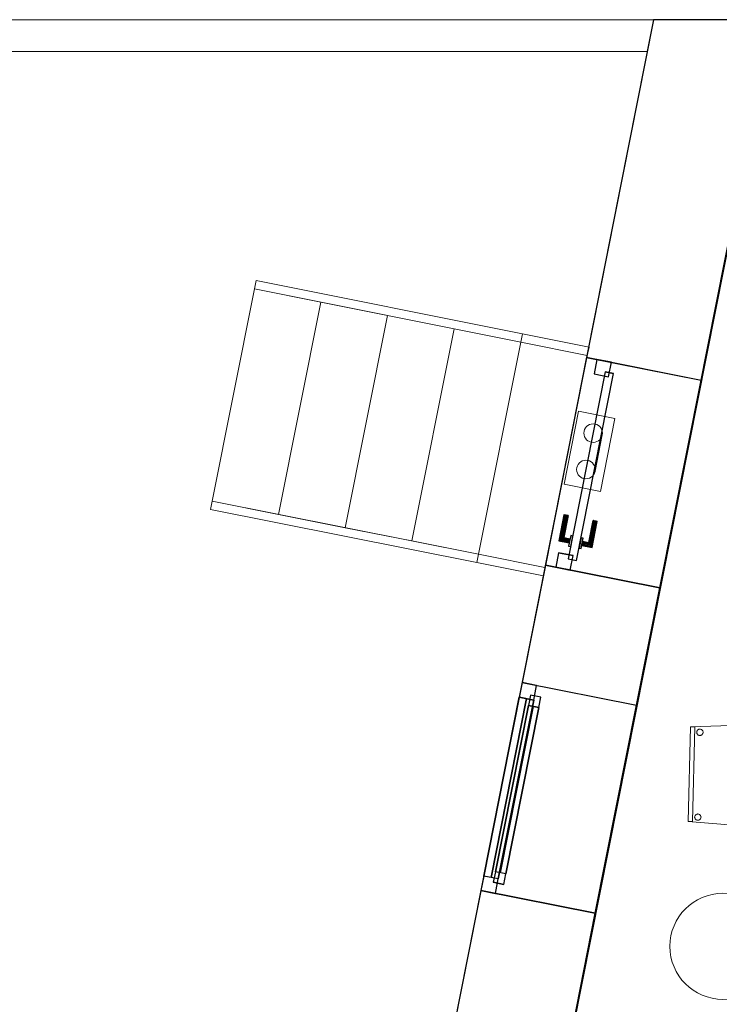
# Model space of a CAD drawing. Header units: metres. Extents: x 391.1 to 427.5, y 12.7 to 28.4.
# Tile 9 of 139: x 397.7 to 401, y 23.6 to 28.2. Entities that reach past the tile are written whole.
import ezdxf

# ---------------------------------------------------------------- set-up
doc = ezdxf.new("R2010")
doc.units = ezdxf.units.M
doc.layers.add('01_CARPINTERIA', color=5, linetype='Continuous', lineweight=25, true_color=0x0000ff)
doc.layers.add('01_SUELOS', color=7, linetype='Continuous', lineweight=25, true_color=0x007f00)
for name, color, linetype, lineweight in [('02_MOBILIARIO', 7, 'Continuous', 18), ('A-COLS-____-MCUT', 7, 'Continuous', 18), ('A-COLS-____-OTLN', 7, 'Continuous', 18), ('A-DETL-____-MBND', 7, 'Continuous', 18), ('A-DETL-GENF-OTLN', 7, 'Continuous', 18), ('A-GENM-____-OTLN', 7, 'Continuous', 18), ('A-WALL-____-MCUT', 7, 'Continuous', 25), ('A-WALL-____-OTLN', 7, 'Continuous', 25), ('S-STRS-____-OTLN', 7, 'Continuous', 18)]:
    doc.layers.add(name, color=color, linetype=linetype, lineweight=lineweight)

# ---------------------------------------------------------------- blocks, each defined once
blk = doc.blocks.new('Family - LONDR55-XX_ZZ-ARQ-CAA-M3D-Londres55-154800-04_TEL_P1')
at = {"layer": '01_CARPINTERIA', "color": 161, "true_color": 0xaaaaff}
for p, q in [((0.749, 0.1587), (0.749, 0.16)), ((0.749, 0.16), (0.749, 0.1587)), ((0.874, 0.16), (0.749, 0.16)), ((0.749, 0.155), (0.749, 0.1587)), ((0.749, 0.1587), (0.749, 0.155)), ((0.8727, 0.1587), (0.749, 0.1587)), ((0.8727, 0.1587), (0.749, 0.1587)), ((0.749, 0.15), (0.749, 0.155)), ((0.749, 0.155), (0.749, 0.15)), ((0.869, 0.155), (0.749, 0.155)), ((0.869, 0.155), (0.749, 0.155)), ((0.749, 0.145), (0.749, 0.15)), ((0.749, 0.15), (0.749, 0.145)), ((0.749, 0.15), (0.864, 0.15)), ((0.864, 0.15), (0.749, 0.15)), ((0.749, 0.145), (0.749, 0.1413)), ((0.749, 0.1413), (0.749, 0.145)), ((0.859, 0.145), (0.749, 0.145)), ((0.859, 0.145), (0.749, 0.145)), ((0.749, 0.1413), (0.749, 0.14)), ((0.749, 0.14), (0.749, 0.1413)), ((0.8554, 0.1413), (0.749, 0.1413)), ((0.8554, 0.1413), (0.749, 0.1413)), ((0.854, 0.14), (0.749, 0.14)), ((0.854, 0.14), (0.8554, 0.1413)), ((0.8554, 0.1413), (0.854, 0.14)), ((0.854, 0.11), (0.854, 0.14)), ((0.8554, 0.1413), (0.859, 0.145)), ((0.859, 0.145), (0.8554, 0.1413)), ((0.8554, 0.11), (0.8554, 0.1413)), ((0.8554, 0.11), (0.8554, 0.1413)), ((0.859, 0.145), (0.864, 0.15)), ((0.864, 0.15), (0.859, 0.145)), ((0.859, 0.11), (0.859, 0.145)), ((0.859, 0.11), (0.859, 0.145)), ((0.869, 0.155), (0.864, 0.15)), ((0.864, 0.15), (0.869, 0.155)), ((0.864, 0.15), (0.864, 0.11)), ((0.864, 0.11), (0.864, 0.15)), ((0.8727, 0.1587), (0.869, 0.155)), ((0.869, 0.155), (0.8727, 0.1587)), ((0.869, 0.11), (0.869, 0.155)), ((0.869, 0.11), (0.869, 0.155)), ((0.874, 0.16), (0.8727, 0.1587)), ((0.8727, 0.1587), (0.874, 0.16)), ((0.8727, 0.11), (0.8727, 0.1587)), ((0.8727, 0.11), (0.8727, 0.1587)), ((0.874, 0.11), (0.874, 0.16)), ((0.949, 0.1), (0.05, 0.1)), ((0.05, 0.1), (0.05, 0.06)), ((0.949, 0.1), (0.05, 0.1)), ((0.05, 0.06), (0.05, 0.1)), ((0.889, 0.11), (0.839, 0.11)), ((0.839, 0.11), (0.839, 0.1)), ((0.839, 0.1), (0.839, 0.11)), ((0.889, 0.11), (0.839, 0.11)), ((0.839, 0.1), (0.889, 0.1)), ((0.839, 0.1), (0.889, 0.1)), ((0.8554, 0.11), (0.854, 0.11)), ((0.854, 0.11), (0.8554, 0.11)), ((0.859, 0.11), (0.8554, 0.11)), ((0.8554, 0.11), (0.859, 0.11)), ((0.864, 0.11), (0.859, 0.11)), ((0.859, 0.11), (0.864, 0.11)), ((0.869, 0.11), (0.864, 0.11)), ((0.864, 0.11), (0.869, 0.11)), ((0.869, 0.11), (0.8727, 0.11)), ((0.8727, 0.11), (0.869, 0.11)), ((0.8727, 0.11), (0.874, 0.11)), ((0.874, 0.11), (0.8727, 0.11)), ((0.889, 0.1), (0.889, 0.11)), ((0.889, 0.1), (0.889, 0.11)), ((0.949, 0.06), (0.949, 0.1)), ((0.949, 0.06), (0.949, 0.1)), ((0.07, 0.08), (0, 0.08)), ((0, 0.08), (0, 0.01)), ((0.07, 0.08), (0, 0.08)), ((0, 0.01), (0, 0.08)), ((0.05, 0.06), (0.949, 0.06)), ((0.05, 0.06), (0.949, 0.06)), ((0.07, 0.01), (0.07, 0.08)), ((0.07, 0.01), (0.07, 0.08)), ((0.889, 0.06), (0.839, 0.06)), ((0.839, 0.06), (0.839, 0.05)), ((0.889, 0.06), (0.839, 0.06)), ((0.839, 0.05), (0.839, 0.06)), ((0.839, 0.05), (0.889, 0.05)), ((0.839, 0.05), (0.889, 0.05)), ((0.8554, 0.05), (0.854, 0.05)), ((0.854, 0.05), (0.8554, 0.05)), ((0.854, 0.02), (0.854, 0.05)), ((0.859, 0.05), (0.8554, 0.05)), ((0.8554, 0.05), (0.859, 0.05)), ((0.8554, 0.0187), (0.8554, 0.05)), ((0.8554, 0.0187), (0.8554, 0.05)), ((0.859, 0.05), (0.864, 0.05)), ((0.864, 0.05), (0.859, 0.05)), ((0.859, 0.015), (0.859, 0.05)), ((0.859, 0.015), (0.859, 0.05)), ((0.864, 0.05), (0.869, 0.05)), ((0.869, 0.05), (0.864, 0.05)), ((0.864, 0.05), (0.864, 0.01)), ((0.864, 0.01), (0.864, 0.05)), ((0.869, 0.05), (0.8727, 0.05)), ((0.8727, 0.05), (0.869, 0.05)), ((0.869, 0.005), (0.869, 0.05)), ((0.869, 0.005), (0.869, 0.05)), ((0.8727, 0.05), (0.874, 0.05)), ((0.874, 0.05), (0.8727, 0.05)), ((0.8727, 0.0013), (0.8727, 0.05)), ((0.8727, 0.0013), (0.8727, 0.05)), ((0.874, 0), (0.874, 0.05)), ((0.889, 0.05), (0.889, 0.06)), ((0.889, 0.05), (0.889, 0.06)), ((0.999, 0.08), (0.929, 0.08)), ((0.929, 0.08), (0.929, 0.01)), ((0.999, 0.08), (0.929, 0.08)), ((0.929, 0.01), (0.929, 0.08)), ((0.999, 0.01), (0.999, 0.08)), ((0.999, 0.01), (0.999, 0.08)), ((0, 0.01), (0.07, 0.01)), ((0, 0.01), (0.07, 0.01)), ((0.749, 0.0187), (0.749, 0.02)), ((0.749, 0.02), (0.749, 0.0187)), ((0.749, 0.02), (0.854, 0.02)), ((0.749, 0.015), (0.749, 0.0187)), ((0.749, 0.0187), (0.749, 0.015)), ((0.749, 0.0187), (0.8554, 0.0187)), ((0.749, 0.0187), (0.8554, 0.0187)), ((0.749, 0.01), (0.749, 0.015)), ((0.749, 0.015), (0.749, 0.01)), ((0.749, 0.015), (0.859, 0.015)), ((0.749, 0.015), (0.859, 0.015)), ((0.749, 0.005), (0.749, 0.01)), ((0.749, 0.01), (0.749, 0.005)), ((0.864, 0.01), (0.749, 0.01)), ((0.749, 0.01), (0.864, 0.01)), ((0.749, 0.005), (0.749, 0.0013)), ((0.749, 0.0013), (0.749, 0.005)), ((0.749, 0.005), (0.869, 0.005)), ((0.749, 0.005), (0.869, 0.005)), ((0.749, 0.0013), (0.749, 0)), ((0.749, 0), (0.749, 0.0013)), ((0.749, 0.0013), (0.8727, 0.0013)), ((0.749, 0.0013), (0.8727, 0.0013)), ((0.749, 0), (0.874, 0)), ((0.8554, 0.0187), (0.854, 0.02)), ((0.854, 0.02), (0.8554, 0.0187)), ((0.859, 0.015), (0.8554, 0.0187)), ((0.8554, 0.0187), (0.859, 0.015)), ((0.864, 0.01), (0.859, 0.015)), ((0.859, 0.015), (0.864, 0.01)), ((0.864, 0.01), (0.869, 0.005)), ((0.869, 0.005), (0.864, 0.01)), ((0.869, 0.005), (0.8727, 0.0013)), ((0.8727, 0.0013), (0.869, 0.005)), ((0.8727, 0.0013), (0.874, 0)), ((0.874, 0), (0.8727, 0.0013)), ((0.929, 0.01), (0.999, 0.01)), ((0.929, 0.01), (0.999, 0.01))]:
    blk.add_line(p, q, dxfattribs=at)
blk = doc.blocks.new('Family - Porta exterior P1-154801-04_TEL_P1')
blk.add_blockref('Family - LONDR55-XX_ZZ-ARQ-CAA-M3D-Londres55-154800-04_TEL_P1', (0, 0))
blk = doc.blocks.new('Forma directa - LONDR55-XX_ZZ-ARQ-CAA-M3D-Londres55-154575-04_TEL_P1')
at = {"layer": '01_CARPINTERIA', "color": 161, "true_color": 0xaaaaff}
for p, q in [((0.1, 0.1), (0.05, 0.1)), ((0.05, 0.1), (0.05, 0.05)), ((0.1, 0.1), (0.05, 0.1)), ((0.05, 0.1), (0.05, 0.05)), ((0.1, 0.05), (0.1, 0.1)), ((0.1, 0.1), (0.1, 0.05)), ((0.1, 0.1), (0.9, 0.1)), ((0.9, 0.1), (0.1, 0.1)), ((0.1, 0.1), (0.1, 0.05)), ((0.1, 0.05), (0.1, 0.1)), ((0.9, 0.1), (0.9, 0.05)), ((0.9, 0.1), (0.9, 0.05)), ((0.95, 0.1), (0.9, 0.1)), ((0.9, 0.1), (0.9, 0.05)), ((0.95, 0.1), (0.9, 0.1)), ((0.9, 0.1), (0.9, 0.05)), ((0.95, 0.05), (0.95, 0.1)), ((0.95, 0.1), (0.95, 0.05)), ((0.07, 0.07), (0, 0.07)), ((0, 0.07), (0, 0)), ((0.07, 0.07), (0, 0.07)), ((0, 0.07), (0, 0)), ((0.05, 0.05), (0.1, 0.05)), ((0.05, 0.05), (0.1, 0.05)), ((0.07, 0), (0.07, 0.07)), ((0.07, 0.07), (0.07, 0)), ((0.07, 0.07), (0.93, 0.07)), ((0.93, 0.07), (0.07, 0.07)), ((0.07, 0.07), (0.07, 0)), ((0.07, 0), (0.07, 0.07)), ((0.9, 0.075), (0.1, 0.075)), ((0.9, 0.075), (0.1, 0.075)), ((0.1, 0.05), (0.9, 0.05)), ((0.9, 0.05), (0.1, 0.05)), ((0.9, 0.05), (0.95, 0.05)), ((0.9, 0.05), (0.95, 0.05)), ((1, 0.07), (0.93, 0.07)), ((0.93, 0.07), (0.93, 0)), ((1, 0.07), (0.93, 0.07)), ((0.93, 0.07), (0.93, 0)), ((0.93, 0.07), (0.93, 0)), ((0.93, 0.07), (0.93, 0)), ((1, 0), (1, 0.07)), ((1, 0.07), (1, 0)), ((0, 0), (0.07, 0)), ((0, 0), (0.07, 0)), ((0.93, 0.035), (0.07, 0.035)), ((0.07, 0.035), (0.93, 0.035)), ((0.07, 0), (0.93, 0)), ((0.93, 0), (0.07, 0)), ((0.93, 0), (1, 0)), ((0.93, 0), (1, 0))]:
    blk.add_line(p, q, dxfattribs=at)
blk = doc.blocks.new('Forma directa - Finestra P1-154836-04_TEL_P1')
at = {"xscale": 1.00000002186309, "yscale": 1.00000002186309, "zscale": 1.00000002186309}
blk.add_blockref('Forma directa - LONDR55-XX_ZZ-ARQ-CAA-M3D-Londres55-154575-04_TEL_P1', (0, 0), dxfattribs=at)
blk = doc.blocks.new('Family - Façana nord-oest P1-154990-04_TEL_P1')
at = {"layer": 'A-WALL-____-MCUT', "color": 253, "true_color": 0xaaaaaa}
for p, q in [((1.6228, 0.55), (-0.109, 0.55)), ((-0.109, 0.55), (0, 0)), ((1.6228, 0), (1.6228, 0.55)), ((2.6219, 0.55), (2.6219, 0)), ((3.1859, 0.55), (2.6219, 0.55)), ((3.1859, 0), (3.1859, 0.55)), ((4.1859, 0.55), (4.1859, 0)), ((5.7859, 0.55), (4.1859, 0.55)), ((0, 0), (1.6228, 0)), ((2.6219, 0), (3.1859, 0)), ((4.1859, 0), (5.7859, 0))]:
    blk.add_line(p, q, dxfattribs=at)
at = {"layer": 'A-WALL-____-OTLN', "color": 253, "true_color": 0xaaaaaa}
for p, q in [((8.8668, 0.55), (-0.109, 0.55)), ((-0.109, 0.55), (0, 0)), ((1.6228, 0), (1.6228, 0.55)), ((2.6219, 0.55), (1.6228, 0.55)), ((2.6219, 0), (2.6219, 0.55)), ((3.1859, 0), (3.1859, 0.55)), ((4.1859, 0.55), (3.1859, 0.55)), ((4.1859, 0), (4.1859, 0.55)), ((0, 0), (8.8668, 0)), ((1.6228, 0), (2.6219, 0)), ((3.1859, 0), (4.1859, 0))]:
    blk.add_line(p, q, dxfattribs=at)
at = {"layer": 'A-WALL-____-OTLN', "color": 253, "lineweight": 18, "true_color": 0xaaaaaa}
blk.add_line((0, 0), (8.8668, 0), dxfattribs=at)
blk = doc.blocks.new('Family - Vano de puerta P1-154992-04_TEL_P1')
at = {"layer": 'A-GENM-____-OTLN', "color": 253, "true_color": 0xaaaaaa}
for p, q in [((400.4143, 26.6364), (400.2202, 25.6564)), ((400.2202, 25.6564), (400.4143, 26.6364)), ((400.9539, 26.5295), (400.4143, 26.6364)), ((400.9539, 26.5295), (400.4143, 26.6364)), ((400.7597, 25.5495), (400.9539, 26.5295)), ((400.9539, 26.5295), (400.7597, 25.5495)), ((400.2202, 25.6564), (400.7597, 25.5495)), ((400.7597, 25.5495), (400.2202, 25.6564))]:
    blk.add_line(p, q, dxfattribs=at)
blk = doc.blocks.new('Family - Vano de Finestra P1-154994-04_TEL_P1')
at = {"layer": 'A-GENM-____-OTLN', "color": 253, "true_color": 0xaaaaaa}
for p, q in [((400.1106, 25.1031), (399.9162, 24.1222)), ((399.9162, 24.1222), (400.1106, 25.1031)), ((400.6501, 24.9962), (400.1106, 25.1031)), ((400.6501, 24.9962), (400.1106, 25.1031)), ((400.4557, 24.0153), (400.6501, 24.9962)), ((400.6501, 24.9962), (400.4557, 24.0153)), ((399.9162, 24.1222), (400.4557, 24.0153)), ((400.4557, 24.0153), (399.9162, 24.1222))]:
    blk.add_line(p, q, dxfattribs=at)
blk = doc.blocks.new('Family - LONDR55-XX_ZZ-ARQ-CAA-M3D-Londres55-155045-04_TEL_P1')
at = {"layer": '01_SUELOS', "color": 9, "true_color": 0xaad4aa}
for p, q in [((2.9654, 14.9576), (0, 0)), ((0, 0), (2.9654, 14.9576))]:
    blk.add_line(p, q, dxfattribs=at)
blk = doc.blocks.new('Family - Escala P1-155076-04_TEL_P1')
at = {"layer": 'S-STRS-____-OTLN', "color": 253, "true_color": 0xaaaaaa}
for p, q in [((0.2073, 1.3525), (0.0078, 0.3522)), ((0.0078, 0.3522), (0.2073, 1.3525)), ((0.2152, 1.3917), (0.2073, 1.3525)), ((0.2073, 1.3525), (0.2152, 1.3917)), ((0.5212, 1.2899), (0.2073, 1.3525)), ((0.2073, 1.3525), (0.5212, 1.2899)), ((0.2073, 1.3525), (1.4626, 1.1021)), ((0.2073, 1.3525), (1.4626, 1.1021)), ((1.4704, 1.1413), (0.2152, 1.3917)), ((0.2152, 1.3917), (1.4704, 1.1413)), ((0.5212, 1.2899), (0.3216, 0.2896)), ((0.3216, 0.2896), (0.5212, 1.2899)), ((0.3216, 0.2896), (0.5212, 1.2899)), ((0.5212, 1.2899), (0.3216, 0.2896)), ((0.835, 1.2273), (0.5212, 1.2899)), ((0.5212, 1.2899), (0.835, 1.2273)), ((0.6355, 0.227), (0.835, 1.2273)), ((0.835, 1.2273), (0.6355, 0.227)), ((0.835, 1.2273), (0.6355, 0.227)), ((0.6355, 0.227), (0.835, 1.2273)), ((1.1488, 1.1647), (0.835, 1.2273)), ((0.835, 1.2273), (1.1488, 1.1647)), ((1.1488, 1.1647), (0.9493, 0.1644)), ((0.9493, 0.1644), (1.1488, 1.1647)), ((0.9493, 0.1644), (1.1488, 1.1647)), ((1.1488, 1.1647), (0.9493, 0.1644)), ((1.4626, 1.1021), (1.1488, 1.1647)), ((1.1488, 1.1647), (1.4626, 1.1021)), ((1.4626, 1.1021), (1.4704, 1.1413)), ((1.4704, 1.1413), (1.4626, 1.1021)), ((1.7843, 1.0788), (1.4704, 1.1413)), ((1.4704, 1.1413), (1.7843, 1.0788)), ((1.2631, 0.1018), (1.4626, 1.1021)), ((1.4626, 1.1021), (1.2631, 0.1018)), ((1.4626, 1.1021), (1.2631, 0.1018)), ((1.2631, 0.1018), (1.4626, 1.1021)), ((1.7764, 1.0395), (1.4626, 1.1021)), ((1.4626, 1.1021), (1.7764, 1.0395)), ((1.7764, 1.0395), (1.4626, 1.1021)), ((1.4626, 1.1021), (1.7764, 1.0395)), ((1.7764, 1.0395), (1.7843, 1.0788)), ((1.7843, 1.0788), (1.7764, 1.0395)), ((1.5769, 0.0392), (1.7764, 1.0395)), ((1.7764, 1.0395), (1.5769, 0.0392)), ((0.0078, 0.3522), (0, 0.313)), ((0, 0.313), (0.0078, 0.3522)), ((0.0078, 0.3522), (0.3216, 0.2896)), ((0.3216, 0.2896), (0.0078, 0.3522)), ((1.2631, 0.1018), (0.0078, 0.3522)), ((0.0078, 0.3522), (1.2631, 0.1018)), ((0, 0.313), (1.2553, 0.0626)), ((0, 0.313), (1.2553, 0.0626)), ((0.3216, 0.2896), (0.6355, 0.227)), ((0.6355, 0.227), (0.3216, 0.2896)), ((0.6355, 0.227), (0.9493, 0.1644)), ((0.9493, 0.1644), (0.6355, 0.227)), ((0.9493, 0.1644), (1.2631, 0.1018)), ((1.2631, 0.1018), (0.9493, 0.1644)), ((1.2553, 0.0626), (1.2631, 0.1018)), ((1.2631, 0.1018), (1.2553, 0.0626)), ((1.2631, 0.1018), (1.5769, 0.0392)), ((1.5769, 0.0392), (1.2631, 0.1018)), ((1.5769, 0.0392), (1.2631, 0.1018)), ((1.2631, 0.1018), (1.5769, 0.0392)), ((1.5691, 0), (1.2553, 0.0626)), ((1.2553, 0.0626), (1.5691, 0)), ((1.5691, 0), (1.5769, 0.0392)), ((1.5769, 0.0392), (1.5691, 0))]:
    blk.add_line(p, q, dxfattribs=at)
blk = doc.blocks.new('Family - Cadira confient_P1-155107-04_TEL_P1')
at = {"layer": 'A-DETL-____-MBND', "color": 253, "true_color": 0xaaaaaa}
for p, q in [((0, 0.043), (0.0109, 0.4894)), ((0.0109, 0.4894), (0, 0.043)), ((0, 0.043), (0.0109, 0.4894)), ((0.0109, 0.4894), (0, 0.043)), ((0.0109, 0.4894), (0.5441, 0.5064)), ((0.5441, 0.5064), (0.0109, 0.4894)), ((0.0109, 0.4894), (0.0309, 0.4889)), ((0.0309, 0.4889), (0.0109, 0.4894)), ((0.0309, 0.4889), (0.02, 0.0425)), ((0.02, 0.0425), (0.0309, 0.4889)), ((0.0405, 0.4639), (0.0407, 0.4665)), ((0.0407, 0.4665), (0.0405, 0.4639)), ((0.0407, 0.4665), (0.0415, 0.469)), ((0.0415, 0.469), (0.0407, 0.4665)), ((0.0415, 0.469), (0.0426, 0.4714)), ((0.0426, 0.4714), (0.0415, 0.469)), ((0.0426, 0.4714), (0.0441, 0.4735)), ((0.0441, 0.4735), (0.0426, 0.4714)), ((0.0441, 0.4735), (0.046, 0.4753)), ((0.046, 0.4753), (0.0441, 0.4735)), ((0.046, 0.4753), (0.0482, 0.4767)), ((0.0482, 0.4767), (0.046, 0.4753)), ((0.0482, 0.4767), (0.0506, 0.4778)), ((0.0506, 0.4778), (0.0482, 0.4767)), ((0.0506, 0.4778), (0.0531, 0.4784)), ((0.0531, 0.4784), (0.0506, 0.4778)), ((0.0531, 0.4784), (0.0557, 0.4786)), ((0.0557, 0.4786), (0.0531, 0.4784)), ((0.0557, 0.4786), (0.0583, 0.4783)), ((0.0583, 0.4783), (0.0557, 0.4786)), ((0.0583, 0.4783), (0.0608, 0.4776)), ((0.0608, 0.4776), (0.0583, 0.4783)), ((0.0608, 0.4776), (0.0631, 0.4764)), ((0.0631, 0.4764), (0.0608, 0.4776)), ((0.0631, 0.4764), (0.0652, 0.4749)), ((0.0652, 0.4749), (0.0631, 0.4764)), ((0.0652, 0.4749), (0.067, 0.473)), ((0.067, 0.473), (0.0652, 0.4749)), ((0.067, 0.473), (0.0685, 0.4708)), ((0.0685, 0.4708), (0.067, 0.473)), ((0.0685, 0.4708), (0.0695, 0.4685)), ((0.0695, 0.4685), (0.0685, 0.4708)), ((0.0695, 0.4685), (0.0702, 0.4659)), ((0.0702, 0.4659), (0.0695, 0.4685)), ((0.0702, 0.4659), (0.0703, 0.4633)), ((0.0703, 0.4633), (0.0702, 0.4659)), ((0.5035, 0.485), (0.5038, 0.4876)), ((0.5038, 0.4876), (0.5035, 0.485)), ((0.5037, 0.4824), (0.5035, 0.485)), ((0.5035, 0.485), (0.5037, 0.4824)), ((0.5043, 0.4799), (0.5037, 0.4824)), ((0.5037, 0.4824), (0.5043, 0.4799)), ((0.5038, 0.4876), (0.5045, 0.4901)), ((0.5045, 0.4901), (0.5038, 0.4876)), ((0.5054, 0.4775), (0.5043, 0.4799)), ((0.5043, 0.4799), (0.5054, 0.4775)), ((0.5045, 0.4901), (0.5057, 0.4924)), ((0.5057, 0.4924), (0.5045, 0.4901)), ((0.5068, 0.4753), (0.5054, 0.4775)), ((0.5054, 0.4775), (0.5068, 0.4753)), ((0.5057, 0.4924), (0.5072, 0.4945)), ((0.5072, 0.4945), (0.5057, 0.4924)), ((0.5086, 0.4734), (0.5068, 0.4753)), ((0.5068, 0.4753), (0.5086, 0.4734)), ((0.5072, 0.4945), (0.5091, 0.4963)), ((0.5091, 0.4963), (0.5072, 0.4945)), ((0.5107, 0.4719), (0.5086, 0.4734)), ((0.5086, 0.4734), (0.5107, 0.4719)), ((0.5091, 0.4963), (0.5112, 0.4978)), ((0.5112, 0.4978), (0.5091, 0.4963)), ((0.5131, 0.4708), (0.5107, 0.4719)), ((0.5107, 0.4719), (0.5131, 0.4708)), ((0.5112, 0.4978), (0.5136, 0.4988)), ((0.5136, 0.4988), (0.5112, 0.4978)), ((0.5156, 0.47), (0.5131, 0.4708)), ((0.5131, 0.4708), (0.5156, 0.47)), ((0.5136, 0.4988), (0.5162, 0.4995)), ((0.5162, 0.4995), (0.5136, 0.4988)), ((0.5182, 0.4698), (0.5156, 0.47)), ((0.5156, 0.47), (0.5182, 0.4698)), ((0.5162, 0.4995), (0.5187, 0.4996)), ((0.5187, 0.4996), (0.5162, 0.4995)), ((0.5207, 0.4699), (0.5182, 0.4698)), ((0.5182, 0.4698), (0.5207, 0.4699)), ((0.5187, 0.4996), (0.5213, 0.4994)), ((0.5213, 0.4994), (0.5187, 0.4996)), ((0.5233, 0.4706), (0.5207, 0.4699)), ((0.5207, 0.4699), (0.5233, 0.4706)), ((0.5213, 0.4994), (0.5238, 0.4986)), ((0.5238, 0.4986), (0.5213, 0.4994)), ((0.5257, 0.4716), (0.5233, 0.4706)), ((0.5233, 0.4706), (0.5257, 0.4716)), ((0.5238, 0.4986), (0.5262, 0.4975)), ((0.5262, 0.4975), (0.5238, 0.4986)), ((0.5278, 0.4731), (0.5257, 0.4716)), ((0.5257, 0.4716), (0.5278, 0.4731)), ((0.5262, 0.4975), (0.5283, 0.4959)), ((0.5283, 0.4959), (0.5262, 0.4975)), ((0.5297, 0.4749), (0.5278, 0.4731)), ((0.5278, 0.4731), (0.5297, 0.4749)), ((0.5283, 0.4959), (0.5301, 0.4941)), ((0.5301, 0.4941), (0.5283, 0.4959)), ((0.5312, 0.477), (0.5297, 0.4749)), ((0.5297, 0.4749), (0.5312, 0.477)), ((0.5301, 0.4941), (0.5315, 0.4919)), ((0.5315, 0.4919), (0.5301, 0.4941)), ((0.5324, 0.4793), (0.5312, 0.477)), ((0.5312, 0.477), (0.5324, 0.4793)), ((0.5315, 0.4919), (0.5326, 0.4895)), ((0.5326, 0.4895), (0.5315, 0.4919)), ((0.5441, 0.5064), (0.5317, 0)), ((0.5317, 0), (0.5441, 0.5064)), ((0.5331, 0.4818), (0.5324, 0.4793)), ((0.5324, 0.4793), (0.5331, 0.4818)), ((0.5326, 0.4895), (0.5332, 0.487)), ((0.5332, 0.487), (0.5326, 0.4895)), ((0.5334, 0.4844), (0.5331, 0.4818)), ((0.5331, 0.4818), (0.5334, 0.4844)), ((0.5332, 0.487), (0.5334, 0.4844)), ((0.5334, 0.4844), (0.5332, 0.487)), ((0.0406, 0.4613), (0.0405, 0.4639)), ((0.0405, 0.4639), (0.0406, 0.4613)), ((0.0413, 0.4588), (0.0406, 0.4613)), ((0.0406, 0.4613), (0.0413, 0.4588)), ((0.0423, 0.4564), (0.0413, 0.4588)), ((0.0413, 0.4588), (0.0423, 0.4564)), ((0.0438, 0.4543), (0.0423, 0.4564)), ((0.0423, 0.4564), (0.0438, 0.4543)), ((0.0456, 0.4524), (0.0438, 0.4543)), ((0.0438, 0.4543), (0.0456, 0.4524)), ((0.0477, 0.4508), (0.0456, 0.4524)), ((0.0456, 0.4524), (0.0477, 0.4508)), ((0.05, 0.4497), (0.0477, 0.4508)), ((0.0477, 0.4508), (0.05, 0.4497)), ((0.0525, 0.449), (0.05, 0.4497)), ((0.05, 0.4497), (0.0525, 0.449)), ((0.0551, 0.4487), (0.0525, 0.449)), ((0.0525, 0.449), (0.0551, 0.4487)), ((0.0577, 0.4489), (0.0551, 0.4487)), ((0.0551, 0.4487), (0.0577, 0.4489)), ((0.0602, 0.4495), (0.0577, 0.4489)), ((0.0577, 0.4489), (0.0602, 0.4495)), ((0.0626, 0.4505), (0.0602, 0.4495)), ((0.0602, 0.4495), (0.0626, 0.4505)), ((0.0648, 0.452), (0.0626, 0.4505)), ((0.0626, 0.4505), (0.0648, 0.452)), ((0.0666, 0.4538), (0.0648, 0.452)), ((0.0648, 0.452), (0.0666, 0.4538)), ((0.0682, 0.4559), (0.0666, 0.4538)), ((0.0666, 0.4538), (0.0682, 0.4559)), ((0.0693, 0.4582), (0.0682, 0.4559)), ((0.0682, 0.4559), (0.0693, 0.4582)), ((0.07, 0.4607), (0.0693, 0.4582)), ((0.0693, 0.4582), (0.07, 0.4607)), ((0.0703, 0.4633), (0.07, 0.4607)), ((0.07, 0.4607), (0.0703, 0.4633)), ((0.0307, 0.0641), (0.031, 0.0666)), ((0.031, 0.0666), (0.0307, 0.0641)), ((0.0309, 0.0615), (0.0307, 0.0641)), ((0.0307, 0.0641), (0.0309, 0.0615)), ((0.0315, 0.0589), (0.0309, 0.0615)), ((0.0309, 0.0615), (0.0315, 0.0589)), ((0.031, 0.0666), (0.0317, 0.0691)), ((0.0317, 0.0691), (0.031, 0.0666)), ((0.0325, 0.0565), (0.0315, 0.0589)), ((0.0315, 0.0589), (0.0325, 0.0565)), ((0.0317, 0.0691), (0.0328, 0.0715)), ((0.0328, 0.0715), (0.0317, 0.0691)), ((0.034, 0.0544), (0.0325, 0.0565)), ((0.0325, 0.0565), (0.034, 0.0544)), ((0.0328, 0.0715), (0.0344, 0.0736)), ((0.0344, 0.0736), (0.0328, 0.0715)), ((0.0358, 0.0525), (0.034, 0.0544)), ((0.034, 0.0544), (0.0358, 0.0525)), ((0.0344, 0.0736), (0.0363, 0.0754)), ((0.0363, 0.0754), (0.0344, 0.0736)), ((0.0379, 0.051), (0.0358, 0.0525)), ((0.0358, 0.0525), (0.0379, 0.051)), ((0.0363, 0.0754), (0.0384, 0.0768)), ((0.0384, 0.0768), (0.0363, 0.0754)), ((0.0402, 0.0498), (0.0379, 0.051)), ((0.0379, 0.051), (0.0402, 0.0498)), ((0.0384, 0.0768), (0.0408, 0.0779)), ((0.0408, 0.0779), (0.0384, 0.0768)), ((0.0427, 0.0491), (0.0402, 0.0498)), ((0.0402, 0.0498), (0.0427, 0.0491)), ((0.0408, 0.0779), (0.0433, 0.0785)), ((0.0433, 0.0785), (0.0408, 0.0779)), ((0.0453, 0.0488), (0.0427, 0.0491)), ((0.0427, 0.0491), (0.0453, 0.0488)), ((0.0433, 0.0785), (0.0459, 0.0787)), ((0.0459, 0.0787), (0.0433, 0.0785)), ((0.0479, 0.049), (0.0453, 0.0488)), ((0.0453, 0.0488), (0.0479, 0.049)), ((0.0459, 0.0787), (0.0485, 0.0784)), ((0.0485, 0.0784), (0.0459, 0.0787)), ((0.0505, 0.0496), (0.0479, 0.049)), ((0.0479, 0.049), (0.0505, 0.0496)), ((0.0485, 0.0784), (0.051, 0.0777)), ((0.051, 0.0777), (0.0485, 0.0784)), ((0.0528, 0.0507), (0.0505, 0.0496)), ((0.0505, 0.0496), (0.0528, 0.0507)), ((0.051, 0.0777), (0.0534, 0.0765)), ((0.0534, 0.0765), (0.051, 0.0777)), ((0.055, 0.0521), (0.0528, 0.0507)), ((0.0528, 0.0507), (0.055, 0.0521)), ((0.0534, 0.0765), (0.0555, 0.075)), ((0.0555, 0.075), (0.0534, 0.0765)), ((0.0569, 0.0539), (0.055, 0.0521)), ((0.055, 0.0521), (0.0569, 0.0539)), ((0.0555, 0.075), (0.0573, 0.0731)), ((0.0573, 0.0731), (0.0555, 0.075)), ((0.0584, 0.056), (0.0569, 0.0539)), ((0.0569, 0.0539), (0.0584, 0.056)), ((0.0573, 0.0731), (0.0587, 0.071)), ((0.0587, 0.071), (0.0573, 0.0731)), ((0.0596, 0.0584), (0.0584, 0.056)), ((0.0584, 0.056), (0.0596, 0.0584)), ((0.0587, 0.071), (0.0598, 0.0686)), ((0.0598, 0.0686), (0.0587, 0.071)), ((0.0603, 0.0609), (0.0596, 0.0584)), ((0.0596, 0.0584), (0.0603, 0.0609)), ((0.0598, 0.0686), (0.0604, 0.066)), ((0.0604, 0.066), (0.0598, 0.0686)), ((0.0606, 0.0635), (0.0603, 0.0609)), ((0.0603, 0.0609), (0.0606, 0.0635)), ((0.0604, 0.066), (0.0606, 0.0635)), ((0.0606, 0.0635), (0.0604, 0.066)), ((0.5317, 0), (0, 0.043)), ((0, 0.043), (0.5317, 0)), ((0.02, 0.0425), (0, 0.043)), ((0, 0.043), (0.02, 0.0425)), ((0.4923, 0.0251), (0.4926, 0.0277)), ((0.4926, 0.0277), (0.4923, 0.0251)), ((0.4925, 0.0225), (0.4923, 0.0251)), ((0.4923, 0.0251), (0.4925, 0.0225)), ((0.4931, 0.02), (0.4925, 0.0225)), ((0.4925, 0.0225), (0.4931, 0.02)), ((0.4926, 0.0277), (0.4933, 0.0302)), ((0.4933, 0.0302), (0.4926, 0.0277)), ((0.4941, 0.0176), (0.4931, 0.02)), ((0.4931, 0.02), (0.4941, 0.0176)), ((0.4933, 0.0302), (0.4944, 0.0326)), ((0.4944, 0.0326), (0.4933, 0.0302)), ((0.4956, 0.0155), (0.4941, 0.0176)), ((0.4941, 0.0176), (0.4956, 0.0155)), ((0.4944, 0.0326), (0.496, 0.0347)), ((0.496, 0.0347), (0.4944, 0.0326)), ((0.4974, 0.0136), (0.4956, 0.0155)), ((0.4956, 0.0155), (0.4974, 0.0136)), ((0.496, 0.0347), (0.4978, 0.0365)), ((0.4978, 0.0365), (0.496, 0.0347)), ((0.4995, 0.012), (0.4974, 0.0136)), ((0.4974, 0.0136), (0.4995, 0.012)), ((0.4978, 0.0365), (0.5, 0.0379)), ((0.5, 0.0379), (0.4978, 0.0365)), ((0.5018, 0.0109), (0.4995, 0.012)), ((0.4995, 0.012), (0.5018, 0.0109)), ((0.5, 0.0379), (0.5024, 0.039)), ((0.5024, 0.039), (0.5, 0.0379)), ((0.5043, 0.0102), (0.5018, 0.0109)), ((0.5018, 0.0109), (0.5043, 0.0102)), ((0.5024, 0.039), (0.5049, 0.0396)), ((0.5049, 0.0396), (0.5024, 0.039)), ((0.5069, 0.0099), (0.5043, 0.0102)), ((0.5043, 0.0102), (0.5069, 0.0099)), ((0.5049, 0.0396), (0.5075, 0.0398)), ((0.5075, 0.0398), (0.5049, 0.0396)), ((0.5095, 0.0101), (0.5069, 0.0099)), ((0.5069, 0.0099), (0.5095, 0.0101)), ((0.5075, 0.0398), (0.5101, 0.0395)), ((0.5101, 0.0395), (0.5075, 0.0398)), ((0.512, 0.0107), (0.5095, 0.0101)), ((0.5095, 0.0101), (0.512, 0.0107)), ((0.5101, 0.0395), (0.5126, 0.0388)), ((0.5126, 0.0388), (0.5101, 0.0395)), ((0.5144, 0.0117), (0.512, 0.0107)), ((0.512, 0.0107), (0.5144, 0.0117)), ((0.5126, 0.0388), (0.5149, 0.0376)), ((0.5149, 0.0376), (0.5126, 0.0388)), ((0.5166, 0.0132), (0.5144, 0.0117)), ((0.5144, 0.0117), (0.5166, 0.0132)), ((0.5149, 0.0376), (0.517, 0.0361)), ((0.517, 0.0361), (0.5149, 0.0376)), ((0.5185, 0.015), (0.5166, 0.0132)), ((0.5166, 0.0132), (0.5185, 0.015)), ((0.517, 0.0361), (0.5189, 0.0342)), ((0.5189, 0.0342), (0.517, 0.0361)), ((0.52, 0.0171), (0.5185, 0.015)), ((0.5185, 0.015), (0.52, 0.0171)), ((0.5189, 0.0342), (0.5203, 0.032)), ((0.5203, 0.032), (0.5189, 0.0342)), ((0.5212, 0.0194), (0.52, 0.0171)), ((0.52, 0.0171), (0.5212, 0.0194)), ((0.5203, 0.032), (0.5214, 0.0297)), ((0.5214, 0.0297), (0.5203, 0.032)), ((0.5219, 0.0219), (0.5212, 0.0194)), ((0.5212, 0.0194), (0.5219, 0.0219)), ((0.5214, 0.0297), (0.522, 0.0271)), ((0.522, 0.0271), (0.5214, 0.0297)), ((0.5222, 0.0245), (0.5219, 0.0219)), ((0.5219, 0.0219), (0.5222, 0.0245)), ((0.522, 0.0271), (0.5222, 0.0245)), ((0.5222, 0.0245), (0.522, 0.0271))]:
    blk.add_line(p, q, dxfattribs=at)
blk = doc.blocks.new('Family - Envans P1-155215-04_TEL_P1')
at = {"layer": 'A-DETL-____-MBND', "color": 253, "true_color": 0xaaaaaa}
for p, q in [((0.0297, 0.15), (0, 0)), ((0, 0), (0.0297, 0.15)), ((6.29, 0.15), (0.0297, 0.15)), ((0.0297, 0.15), (6.29, 0.15)), ((6.29, 0), (6.29, 0.15)), ((6.29, 0.15), (6.29, 0)), ((0, 0), (6.29, 0)), ((6.29, 0), (0, 0)), ((0, 0), (6.29, 0))]:
    blk.add_line(p, q, dxfattribs=at)
blk = doc.blocks.new('Family - Pilar P1-155221-04_TEL_P1')
at = {"layer": 'A-COLS-____-MCUT', "color": 253, "true_color": 0xaaaaaa}
for start, end in [(360, 180), (180, 360)]:
    blk.add_arc((0.25, 0.25), 0.25, start, end, dxfattribs=at)
at = {"layer": 'A-COLS-____-OTLN', "color": 253, "true_color": 0xaaaaaa}
for start, end in [(360, 180), (180, 360)]:
    blk.add_arc((0.25, 0.25), 0.25, start, end, dxfattribs=at)
blk = doc.blocks.new('LONDR55-XX_ZZ-ARQ-CAA-M3D-Londres55_ifc-1-04_TEL_P1')
at = {"layer": '01_CARPINTERIA', "color": 253, "lineweight": 18, "true_color": 0xaaaaaa}
for name, p, rotation in [('Family - Porta exterior P1-154801-04_TEL_P1', (400.4536, 26.6286), 258.7933562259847), ('Forma directa - Finestra P1-154836-04_TEL_P1', (400.1106, 25.1031), 258.7933562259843)]:
    blk.add_blockref(name, p, dxfattribs=dict(at, rotation=rotation))
at = {"layer": '01_SUELOS', "color": 253, "lineweight": 18, "true_color": 0xaaaaaa}
blk.add_blockref('Family - LONDR55-XX_ZZ-ARQ-CAA-M3D-Londres55-155045-04_TEL_P1', (398.2972, 13.1206), dxfattribs=at)
at = {"layer": '02_MOBILIARIO', "color": 253, "lineweight": 18, "true_color": 0xaaaaaa}
blk.add_blockref('Family - Cadira confient_P1-155107-04_TEL_P1', (400.8931, 24.4048), dxfattribs=at)
at = {"layer": 'A-COLS-____-OTLN', "color": 253, "lineweight": 18, "true_color": 0xaaaaaa}
blk.add_blockref('Family - Pilar P1-155221-04_TEL_P1', (400.807, 23.6095), dxfattribs=at)
at = {"layer": 'A-GENM-____-OTLN', "color": 253, "lineweight": 18, "true_color": 0xaaaaaa}
for name in ['Family - Vano de puerta P1-154992-04_TEL_P1', 'Family - Vano de Finestra P1-154994-04_TEL_P1']:
    blk.add_blockref(name, (0, 0), dxfattribs=at)
at = {"layer": 'A-WALL-____-OTLN', "color": 253, "lineweight": 18, "true_color": 0xaaaaaa}
for name, rotation in [('Family - Façana nord-oest P1-154990-04_TEL_P1', 258.7933562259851), ('Family - Envans P1-155215-04_TEL_P1', 180)]:
    blk.add_blockref(name, (400.7297, 28.2282), dxfattribs=dict(at, rotation=rotation))
at = {"layer": 'S-STRS-____-OTLN', "color": 253, "lineweight": 18, "true_color": 0xaaaaaa}
blk.add_blockref('Family - Escala P1-155076-04_TEL_P1', (398.6416, 25.6063), dxfattribs=at)
blk = doc.blocks.new('ZYR_08_03_03 Contacte Magnetic - 01 Detector Magnètic-916001-04_TEL_P1')
at = {"layer": 'A-DETL-GENF-OTLN', "color": 6, "true_color": 0xff00ff}
for p, q in [((-0.175, 0.0875), (0.175, 0.0875)), ((-0.175, -0.0875), (-0.175, 0.0875)), ((0.175, 0.0875), (0.175, -0.0875)), ((-0.0875, 0.04375), (0.0875, 0.04375)), ((0.175, -0.0875), (-0.175, -0.0875))]:
    blk.add_line(p, q, dxfattribs=at)
for centre in [(-0.0875, 0), (0.0875, 0)]:
    blk.add_circle(centre, 0.04375, dxfattribs=at)

msp = doc.modelspace()

# ---------------------------------------------------------------- block references
at = {"lineweight": 5}
msp.add_blockref('LONDR55-XX_ZZ-ARQ-CAA-M3D-Londres55_ifc-1-04_TEL_P1', (0, 0), dxfattribs=at)
at = {"layer": 'A-DETL-GENF-OTLN', "color": 6, "true_color": 0xff00ff, "rotation": 258.7933562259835}
msp.add_blockref('ZYR_08_03_03 Contacte Magnetic - 01 Detector Magnètic-916001-04_TEL_P1', (400.4285, 26.1933), dxfattribs=at)

doc.saveas('drawing.dxf')
